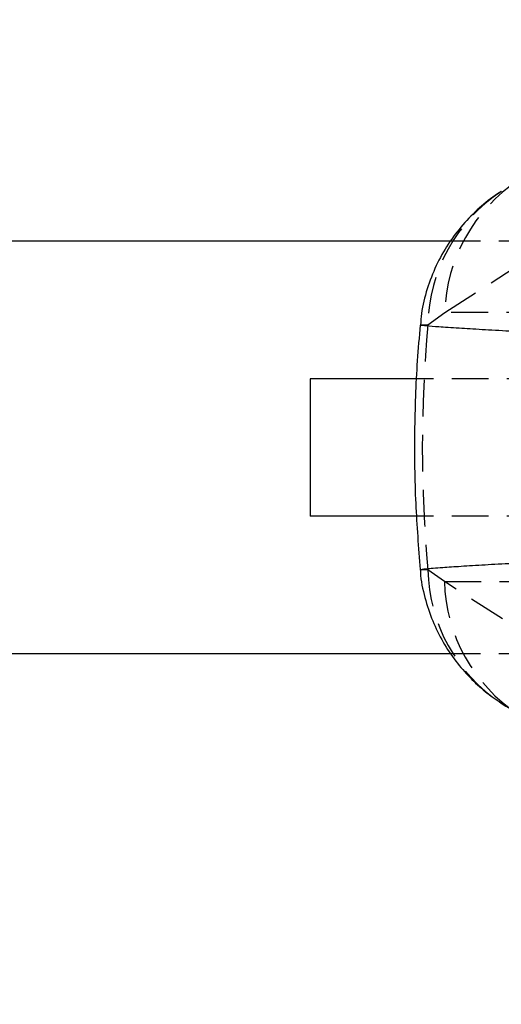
# Model space of a CAD drawing. Extents: x 42 to 497, y 26 to 378.
# Tile 3 of 19: x 178 to 200, y 62 to 107. Entities that reach past the tile are written whole.
import ezdxf

# ---------------------------------------------------------------- set-up
doc = ezdxf.new("R2010")
doc.units = 0
doc.header["$LTSCALE"] = 1.333333
doc.linetypes.add('HIDDEN', pattern=[1.905, 1.27, -0.635])
doc.layers.get('0').update_dxf_attribs({"linetype": 'CONTINUOUS'})
doc.layers.add('FORMATO', color=179, linetype='CONTINUOUS')
doc.styles.add('SLDTEXTSTYLE0', font='TXT', dxfattribs={"width": 0.75})
doc.dimstyles.new('SLDDIMSTYLE0', dxfattribs={"dimtxt": 4.666667, "dimasz": 4.402667, "dimexe": 0, "dimexo": 0.0625, "dimgap": 1.166667, "dimtad": 1, "dimdec": 0, "dimrnd": 1e-09, "dimzin": 12, "dimtxsty": 'SLDTEXTSTYLE0', "dimsah": 1, "dimcen": 0.09, "dimazin": 3, "dimtfac": 1, "dimtdec": 0, "dimtofl": 0, "dimtmove": 0, "dimatfit": 3, "dimtolj": 1, "dimtzin": 12})
doc.dimstyles.new('SLDDIMSTYLE4', dxfattribs={"dimtxt": 4.666667, "dimasz": 4.402667, "dimexe": 0, "dimexo": 0.0625, "dimgap": 1.166667, "dimtad": 1, "dimdec": 3, "dimrnd": 1e-09, "dimzin": 12, "dimtxsty": 'SLDTEXTSTYLE0', "dimblk1": 'NONE', "dimsah": 1, "dimcen": 0, "dimazin": 3, "dimtfac": 1, "dimtdec": 3, "dimtmove": 0, "dimatfit": 3, "dimtolj": 1, "dimtzin": 12})

# ---------------------------------------------------------------- blocks, each defined once
blk = doc.blocks.new('_D_6')
at = {"layer": 'FORMATO'}
for p, q in [((73.663, 76.562), (73.663, 43.052)), ((213.734, 63.688), (213.734, 43.052)), ((213.734, 44.385), (73.663, 44.385))]:
    blk.add_line(p, q, dxfattribs=at)
for points in [[(73.663, 44.385), (78.066, 43.708), (78.066, 45.063)], [(213.734, 44.385), (209.331, 45.063), (209.331, 43.708)]]:
    blk.add_solid(points, dxfattribs=at)
at = {"layer": 'FORMATO', "insert": (144.289, 50.401), "char_height": 4.6667, "attachment_point": 1, "style": 'SLDTEXTSTYLE0'}
blk.add_mtext('140', dxfattribs=at)
blk = doc.blocks.new('_D_7')
at = {"layer": 'FORMATO'}
for p, q in [((73.663, 76.562), (73.663, 25.989)), ((264.534, 63.688), (264.534, 25.989)), ((264.534, 27.322), (73.663, 27.322))]:
    blk.add_line(p, q, dxfattribs=at)
for points in [[(73.663, 27.322), (78.066, 26.645), (78.066, 27.999)], [(264.534, 27.322), (260.131, 27.999), (260.131, 26.645)]]:
    blk.add_solid(points, dxfattribs=at)
at = {"layer": 'FORMATO', "insert": (162.979, 33.338), "char_height": 4.6667, "attachment_point": 1, "style": 'SLDTEXTSTYLE0'}
blk.add_mtext('191', dxfattribs=at)
blk = doc.blocks.new('_D_9')
at = {"layer": 'FORMATO'}
for q in [(192.772, 125.904), (229.465, 104.719)]:
    blk.add_line((223.403, 108.219), q, dxfattribs=at)
blk.add_solid([(223.403, 108.219), (219.929, 111.007), (219.251, 109.834)], dxfattribs=at)
at = {"layer": 'FORMATO', "attachment_point": 1, "rotation": 330, "style": 'SLDTEXTSTYLE0'}
for s, insert, char_height in [('%%c', (195.769, 131.094), 4.6667), ('7', (201.899, 127.636), 4.667)]:
    blk.add_mtext(s, dxfattribs=dict(at, insert=insert, char_height=char_height))
blk = doc.blocks.new('_NONE')

msp = doc.modelspace()

# ---------------------------------------------------------------- linework, layer by layer
at = {"color": 7, "linetype": 'CONTINUOUS'}
for p, q in [((197.611854, 96.945231), (73.662877, 96.945231)), ((191.137873, 90.595231), (191.137873, 84.245231)), ((191.142973, 90.595231), (191.137873, 90.595231)), ((191.142973, 90.595231), (191.142973, 84.245231)), ((196.050905, 90.595231), (191.142973, 90.595231)), ((191.142973, 84.245231), (191.137873, 84.245231)), ((196.049255, 84.245231), (191.142973, 84.245231)), ((197.635833, 77.895231), (73.662877, 77.895231))]:
    msp.add_line(p, q, dxfattribs=at)
at = {"color": 7, "linetype": 'HIDDEN'}
for p, q in [((214.237871, 96.945231), (197.611854, 96.945231)), ((197.352398, 93.650133), (202.146955, 96.750831)), ((196.572248, 93.08301), (197.352398, 93.650133)), ((201.885138, 93.650133), (197.352398, 93.650133)), ((217.14297, 90.595231), (196.050905, 90.595231)), ((217.14297, 84.245231), (196.049255, 84.245231)), ((197.330419, 81.229917), (196.574114, 81.776619)), ((202.146504, 78.13455), (197.330419, 81.229917)), ((197.330419, 81.229917), (201.885138, 81.229917)), ((214.237871, 77.895231), (197.635833, 77.895231))]:
    msp.add_line(p, q, dxfattribs=at)
for centre, radius, start, end in [((204.904035, 93.451341), 7.554252, 123.3553046, 178.4920783), ((204.132426, 92.942589), 7.561482, 123.5042577, 178.9359214), ((204.138039, 81.921231), 7.565307, 181.0952873, 236.3806602), ((204.885185, 81.430649), 7.557432, 181.5220092, 236.7814344)]:
    msp.add_arc(centre, radius, start, end, dxfattribs=at)
at = {"color": 8, "linetype": 'CONTINUOUS'}
msp.add_arc((203.966883, 81.789659), 7.361308, 236.9230088, 268.7024563, dxfattribs=at)
at = {"color": 7, "linetype": 'HIDDEN'}
msp.add_ellipse((278.225698, 87.440025), major_axis=(81.910731, 0), ratio=0.869886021, start_param=3.062313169, end_param=3.221159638, dxfattribs=at)
at = {"color": 7, "linetype": 'CONTINUOUS'}
for points, knots in [([(199.965116, 99.240758), (199.90358, 99.204205), (199.542942, 98.989984), (198.932359, 98.48598), (198.161493, 97.718164), (197.488345, 96.822401), (196.929386, 95.826477), (196.518946, 94.747069), (196.28062, 93.819046), (196.243348, 93.252991), (196.231593, 93.074459)], [0, 0, 0, 0, 0.029130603, 0.170724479, 0.316681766, 0.466362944, 0.618755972, 0.772982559, 0.928399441, 1, 1, 1, 1]), ([(196.213752, 93.075808), (196.166837, 92.526926), (196.026346, 90.883239), (195.932998, 88.134439), (195.968808, 84.9137), (196.137111, 82.801431), (196.218174, 81.784064)], [0, 0, 0, 0, 0.146197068, 0.43780307, 0.729219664, 1, 1, 1, 1]), ([(196.221542, 81.785181), (196.222662, 81.741392), (196.233829, 81.305027), (196.416644, 80.502991), (196.761909, 79.4215), (197.249302, 78.436504), (197.832421, 77.558316), (198.492369, 76.79676), (199.194399, 76.146872), (199.700419, 75.79552), (199.94596, 75.625029)], [0, 0, 0, 0, 0.017592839, 0.175314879, 0.327204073, 0.473764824, 0.615317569, 0.75016384, 0.878769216, 1, 1, 1, 1])]:
    msp.add_open_spline(points, degree=3, knots=knots, dxfattribs=at)
at = {"color": 8, "linetype": 'CONTINUOUS'}
for points, knots in [([(201.949004, 92.707419), (201.399403, 92.735941), (200.35682, 92.790045), (199.045146, 92.862966), (197.924395, 92.929782), (197.05103, 92.988253), (196.483127, 93.034446), (196.211522, 93.063415), (196.239645, 93.070743), (196.248491, 93.073048)], [0, 0, 0, 0, 0.164493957, 0.312042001, 0.459589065, 0.626931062, 0.778654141, 0.93037798, 1, 1, 1, 1]), ([(196.245481, 81.785915), (196.236021, 81.787335), (196.195407, 81.79343), (196.472817, 81.825073), (197.106194, 81.877192), (198.080491, 81.943014), (199.169057, 82.009586), (200.459588, 82.083292), (201.448554, 82.136408), (201.949746, 82.163327)], [0, 0, 0, 0, 0.048563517, 0.208511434, 0.409829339, 0.555173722, 0.704489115, 0.850239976, 1, 1, 1, 1])]:
    msp.add_open_spline(points, degree=3, knots=knots, dxfattribs=at)
at = {"color": 7, "linetype": 'HIDDEN'}
for points, knots in [([(196.248491, 93.073048), (196.242052, 93.076782), (196.223855, 93.087334), (196.435497, 93.084708), (196.572248, 93.08301)], [0, 0, 0, 0, 0.35385683, 1, 1, 1, 1]), ([(196.574114, 81.776619), (196.456212, 81.774893), (196.242865, 81.771771), (196.244672, 81.781543), (196.245481, 81.785915)], [0, 0, 0, 0, 0.55263128, 1, 1, 1, 1])]:
    msp.add_open_spline(points, degree=3, knots=knots, dxfattribs=at)

# ---------------------------------------------------------------- dimensions: what is measured, and where the dimension line sits
at = {"layer": 'FORMATO'}
dim = msp.add_diameter_dim_2p(p1=(229.465133, 104.718862), p2=(223.402955, 108.218862), dimstyle='SLDDIMSTYLE4', dxfattribs=at)
dim.commit()
dim.dimension.update_dxf_attribs({"geometry": '_D_9', "text_midpoint": (197.135475, 123.38442), "dimtype": 163})
for base, p1, picture, middle in [((73.662882, 44.385215), (213.734044, 65.0216), '_D_6', (149.460978, 44.385215)), ((73.662882, 27.321915), (264.534044, 65.0216), '_D_7', (168.150932, 27.321915))]:
    dim = msp.add_linear_dim(base=base, p1=p1, p2=(73.662882, 77.895231), dimstyle='SLDDIMSTYLE0', dxfattribs=at)
    dim.commit()
    dim.dimension.update_dxf_attribs({"geometry": picture, "text_midpoint": middle, "dimtype": 160})

doc.saveas('drawing.dxf')
